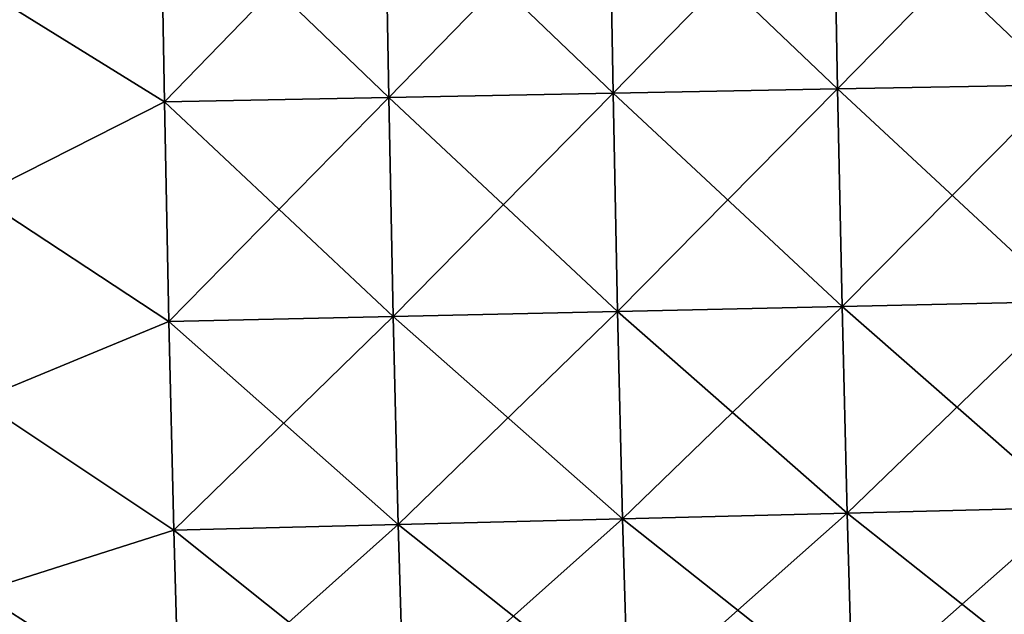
# Model space of a CAD drawing. Header units: millimetres. Extents: x -71 to 126, y -35 to 75.
# Tile 60 of 178: x -12.44 to 0.73, y -8.46 to -0.5. Entities that reach past the tile are written whole.
import ezdxf

# ---------------------------------------------------------------- set-up
doc = ezdxf.new("R2010")
doc.units = ezdxf.units.MM
doc.header["$LTSCALE"] = 52.536866
doc.layers.add('12', color=7, linetype='CONTINUOUS')
doc.layers.add('417', color=7, linetype='CONTINUOUS')

msp = doc.modelspace()

# ---------------------------------------------------------------- linework, layer by layer
at = {"layer": '12', "linetype": 'Continuous'}
for points in [[(1.503, -1.369, -88.932), (-1.551, 1.539, -88.931), (1.452, 1.587, -88.932), (1.503, -1.369, -88.932)], [(-4.501, -1.484, -88.931), (-7.556, 1.444, -88.931), (-4.553, 1.492, -88.931), (-4.501, -1.484, -88.931)], [(-1.499, -1.426, -88.931), (-4.553, 1.492, -88.931), (-1.551, 1.539, -88.931), (-1.499, -1.426, -88.931)], [(-4.501, -1.484, -88.931), (-4.553, 1.492, -88.931), (-1.499, -1.426, -88.931), (-4.501, -1.484, -88.931)], [(-1.499, -1.426, -88.931), (-1.551, 1.539, -88.931), (1.503, -1.369, -88.932), (-1.499, -1.426, -88.931)], [(-10.506, -1.598, -88.931), (-13, -0.048, -89), (-10.559, 1.396, -88.931), (-10.506, -1.598, -88.931)], [(-7.504, -1.541, -88.931), (-10.559, 1.396, -88.931), (-7.556, 1.444, -88.931), (-7.504, -1.541, -88.931)], [(-10.506, -1.598, -88.931), (-10.559, 1.396, -88.931), (-7.504, -1.541, -88.931), (-10.506, -1.598, -88.931)], [(-7.504, -1.541, -88.931), (-7.556, 1.444, -88.931), (-4.501, -1.484, -88.931), (-7.504, -1.541, -88.931)], [(-12.997, -2.862, -88.771), (-13, -0.048, -89), (-10.506, -1.598, -88.931), (-12.997, -2.862, -88.771)], [(-1.439, -4.341, -88.386), (-4.501, -1.484, -88.931), (-1.499, -1.426, -88.931), (-1.439, -4.341, -88.386)], [(1.564, -4.274, -88.388), (-1.499, -1.426, -88.931), (1.503, -1.369, -88.932), (1.564, -4.274, -88.388)], [(-1.439, -4.341, -88.386), (-1.499, -1.426, -88.931), (1.564, -4.274, -88.388), (-1.439, -4.341, -88.386)], [(-7.443, -4.474, -88.382), (-10.506, -1.598, -88.931), (-7.504, -1.541, -88.931), (-7.443, -4.474, -88.382)], [(-4.441, -4.408, -88.384), (-7.504, -1.541, -88.931), (-4.501, -1.484, -88.931), (-4.441, -4.408, -88.384)], [(-7.443, -4.474, -88.382), (-7.504, -1.541, -88.931), (-4.441, -4.408, -88.384), (-7.443, -4.474, -88.382)], [(-4.441, -4.408, -88.384), (-4.501, -1.484, -88.931), (-1.439, -4.341, -88.386), (-4.441, -4.408, -88.384)], [(-10.445, -4.541, -88.38), (-12.997, -2.862, -88.771), (-10.506, -1.598, -88.931), (-10.445, -4.541, -88.38)], [(-10.445, -4.541, -88.38), (-10.506, -1.598, -88.931), (-7.443, -4.474, -88.382), (-10.445, -4.541, -88.38)], [(-12.993, -5.595, -88.06), (-12.997, -2.862, -88.771), (-10.445, -4.541, -88.38), (-12.993, -5.595, -88.06)], [(-1.372, -7.106, -87.315), (-4.441, -4.408, -88.384), (-1.439, -4.341, -88.386), (-1.372, -7.106, -87.315)], [(1.63, -7.03, -87.321), (-1.439, -4.341, -88.386), (1.564, -4.274, -88.388), (1.63, -7.03, -87.321)], [(-1.372, -7.106, -87.315), (-1.439, -4.341, -88.386), (1.63, -7.03, -87.321), (-1.372, -7.106, -87.315)], [(-7.376, -7.257, -87.304), (-10.445, -4.541, -88.38), (-7.443, -4.474, -88.382), (-7.376, -7.257, -87.304)], [(-4.374, -7.181, -87.31), (-7.443, -4.474, -88.382), (-4.441, -4.408, -88.384), (-4.374, -7.181, -87.31)], [(-7.376, -7.257, -87.304), (-7.443, -4.474, -88.382), (-4.374, -7.181, -87.31), (-7.376, -7.257, -87.304)], [(-4.374, -7.181, -87.31), (-4.441, -4.408, -88.384), (-1.372, -7.106, -87.315), (-4.374, -7.181, -87.31)], [(-10.378, -7.333, -87.299), (-12.993, -5.595, -88.06), (-10.445, -4.541, -88.38), (-10.378, -7.333, -87.299)], [(-10.378, -7.333, -87.299), (-10.445, -4.541, -88.38), (-7.376, -7.257, -87.304), (-10.378, -7.333, -87.299)], [(-12.989, -8.164, -86.887), (-12.993, -5.595, -88.06), (-10.378, -7.333, -87.299), (-12.989, -8.164, -86.887)], [(-1.3, -9.626, -85.754), (-4.374, -7.181, -87.31), (-1.372, -7.106, -87.315), (-1.3, -9.626, -85.754)], [(1.701, -9.542, -85.764), (-1.372, -7.106, -87.315), (1.63, -7.03, -87.321), (1.701, -9.542, -85.764)], [(-1.3, -9.626, -85.754), (-1.372, -7.106, -87.315), (1.701, -9.542, -85.764), (-1.3, -9.626, -85.754)], [(-4.302, -9.71, -85.743), (-7.376, -7.257, -87.304), (-4.374, -7.181, -87.31), (-4.302, -9.71, -85.743)], [(-4.302, -9.71, -85.743), (-4.374, -7.181, -87.31), (-1.3, -9.626, -85.754), (-4.302, -9.71, -85.743)], [(-10.306, -9.878, -85.722), (-12.989, -8.164, -86.887), (-10.378, -7.333, -87.299), (-10.306, -9.878, -85.722)], [(-7.304, -9.794, -85.733), (-10.378, -7.333, -87.299), (-7.376, -7.257, -87.304), (-7.304, -9.794, -85.733)], [(-10.306, -9.878, -85.722), (-10.378, -7.333, -87.299), (-7.304, -9.794, -85.733), (-10.306, -9.878, -85.722)], [(-7.304, -9.794, -85.733), (-7.376, -7.257, -87.304), (-4.302, -9.71, -85.743), (-7.304, -9.794, -85.733)], [(-12.985, -10.491, -85.288), (-12.989, -8.164, -86.887), (-10.306, -9.878, -85.722), (-12.985, -10.491, -85.288)]]:
    msp.add_3dface(points, dxfattribs=at)
at = {"layer": '417', "linetype": 'Continuous'}
for points in [[(-1.551, 1.539, 88.931), (-1.499, -1.426, 88.931), (1.452, 1.587, 88.932), (-1.551, 1.539, 88.931)], [(1.452, 1.587, 88.932), (-1.499, -1.426, 88.931), (1.503, -1.369, 88.932), (1.452, 1.587, 88.932)], [(-7.556, 1.444, 88.931), (-7.504, -1.541, 88.931), (-4.553, 1.492, 88.931), (-7.556, 1.444, 88.931)], [(-4.553, 1.492, 88.931), (-7.504, -1.541, 88.931), (-4.501, -1.484, 88.931), (-4.553, 1.492, 88.931)], [(-4.553, 1.492, 88.931), (-4.501, -1.484, 88.931), (-1.551, 1.539, 88.931), (-4.553, 1.492, 88.931)], [(-1.551, 1.539, 88.931), (-4.501, -1.484, 88.931), (-1.499, -1.426, 88.931), (-1.551, 1.539, 88.931)], [(-10.506, -1.598, 88.931), (-10.559, 1.396, 88.931), (-13, -0.048, 89), (-10.506, -1.598, 88.931)], [(-10.559, 1.396, 88.931), (-10.506, -1.598, 88.931), (-7.556, 1.444, 88.931), (-10.559, 1.396, 88.931)], [(-7.556, 1.444, 88.931), (-10.506, -1.598, 88.931), (-7.504, -1.541, 88.931), (-7.556, 1.444, 88.931)], [(-12.997, -2.862, 88.771), (-10.506, -1.598, 88.931), (-13, -0.048, 89), (-12.997, -2.862, 88.771)], [(-4.501, -1.484, 88.931), (-4.441, -4.408, 88.384), (-1.499, -1.426, 88.931), (-4.501, -1.484, 88.931)], [(-1.499, -1.426, 88.931), (-4.441, -4.408, 88.384), (-1.439, -4.341, 88.386), (-1.499, -1.426, 88.931)], [(-1.499, -1.426, 88.931), (-1.439, -4.341, 88.386), (1.503, -1.369, 88.932), (-1.499, -1.426, 88.931)], [(1.503, -1.369, 88.932), (-1.439, -4.341, 88.386), (1.564, -4.274, 88.388), (1.503, -1.369, 88.932)], [(-10.506, -1.598, 88.931), (-10.445, -4.541, 88.38), (-7.504, -1.541, 88.931), (-10.506, -1.598, 88.931)], [(-7.504, -1.541, 88.931), (-10.445, -4.541, 88.38), (-7.443, -4.474, 88.382), (-7.504, -1.541, 88.931)], [(-7.504, -1.541, 88.931), (-7.443, -4.474, 88.382), (-4.501, -1.484, 88.931), (-7.504, -1.541, 88.931)], [(-4.501, -1.484, 88.931), (-7.443, -4.474, 88.382), (-4.441, -4.408, 88.384), (-4.501, -1.484, 88.931)], [(-10.445, -4.541, 88.38), (-10.506, -1.598, 88.931), (-12.997, -2.862, 88.771), (-10.445, -4.541, 88.38)], [(-12.993, -5.595, 88.06), (-10.445, -4.541, 88.38), (-12.997, -2.862, 88.771), (-12.993, -5.595, 88.06)], [(-4.441, -4.408, 88.384), (-4.374, -7.181, 87.31), (-1.439, -4.341, 88.386), (-4.441, -4.408, 88.384)], [(-1.439, -4.341, 88.386), (-4.374, -7.181, 87.31), (-1.372, -7.106, 87.315), (-1.439, -4.341, 88.386)], [(-1.439, -4.341, 88.386), (-1.372, -7.106, 87.315), (1.564, -4.274, 88.388), (-1.439, -4.341, 88.386)], [(1.564, -4.274, 88.388), (-1.372, -7.106, 87.315), (1.63, -7.03, 87.321), (1.564, -4.274, 88.388)], [(-10.445, -4.541, 88.38), (-10.378, -7.333, 87.299), (-7.443, -4.474, 88.382), (-10.445, -4.541, 88.38)], [(-7.443, -4.474, 88.382), (-10.378, -7.333, 87.299), (-7.376, -7.257, 87.304), (-7.443, -4.474, 88.382)], [(-7.443, -4.474, 88.382), (-7.376, -7.257, 87.304), (-4.441, -4.408, 88.384), (-7.443, -4.474, 88.382)], [(-4.441, -4.408, 88.384), (-7.376, -7.257, 87.304), (-4.374, -7.181, 87.31), (-4.441, -4.408, 88.384)], [(-10.378, -7.333, 87.299), (-10.445, -4.541, 88.38), (-12.993, -5.595, 88.06), (-10.378, -7.333, 87.299)], [(-12.989, -8.164, 86.887), (-10.378, -7.333, 87.299), (-12.993, -5.595, 88.06), (-12.989, -8.164, 86.887)], [(-4.374, -7.181, 87.31), (-4.302, -9.71, 85.743), (-1.372, -7.106, 87.315), (-4.374, -7.181, 87.31)], [(-1.372, -7.106, 87.315), (-4.302, -9.71, 85.743), (-1.3, -9.626, 85.754), (-1.372, -7.106, 87.315)], [(-1.372, -7.106, 87.315), (-1.3, -9.626, 85.754), (1.63, -7.03, 87.321), (-1.372, -7.106, 87.315)], [(1.63, -7.03, 87.321), (-1.3, -9.626, 85.754), (1.701, -9.542, 85.764), (1.63, -7.03, 87.321)], [(-7.376, -7.257, 87.304), (-7.304, -9.794, 85.733), (-4.374, -7.181, 87.31), (-7.376, -7.257, 87.304)], [(-4.374, -7.181, 87.31), (-7.304, -9.794, 85.733), (-4.302, -9.71, 85.743), (-4.374, -7.181, 87.31)], [(-10.306, -9.878, 85.722), (-10.378, -7.333, 87.299), (-12.989, -8.164, 86.887), (-10.306, -9.878, 85.722)], [(-10.378, -7.333, 87.299), (-10.306, -9.878, 85.722), (-7.376, -7.257, 87.304), (-10.378, -7.333, 87.299)], [(-7.376, -7.257, 87.304), (-10.306, -9.878, 85.722), (-7.304, -9.794, 85.733), (-7.376, -7.257, 87.304)], [(-12.985, -10.491, 85.288), (-10.306, -9.878, 85.722), (-12.989, -8.164, 86.887), (-12.985, -10.491, 85.288)]]:
    msp.add_3dface(points, dxfattribs=at)

doc.saveas('drawing.dxf')
